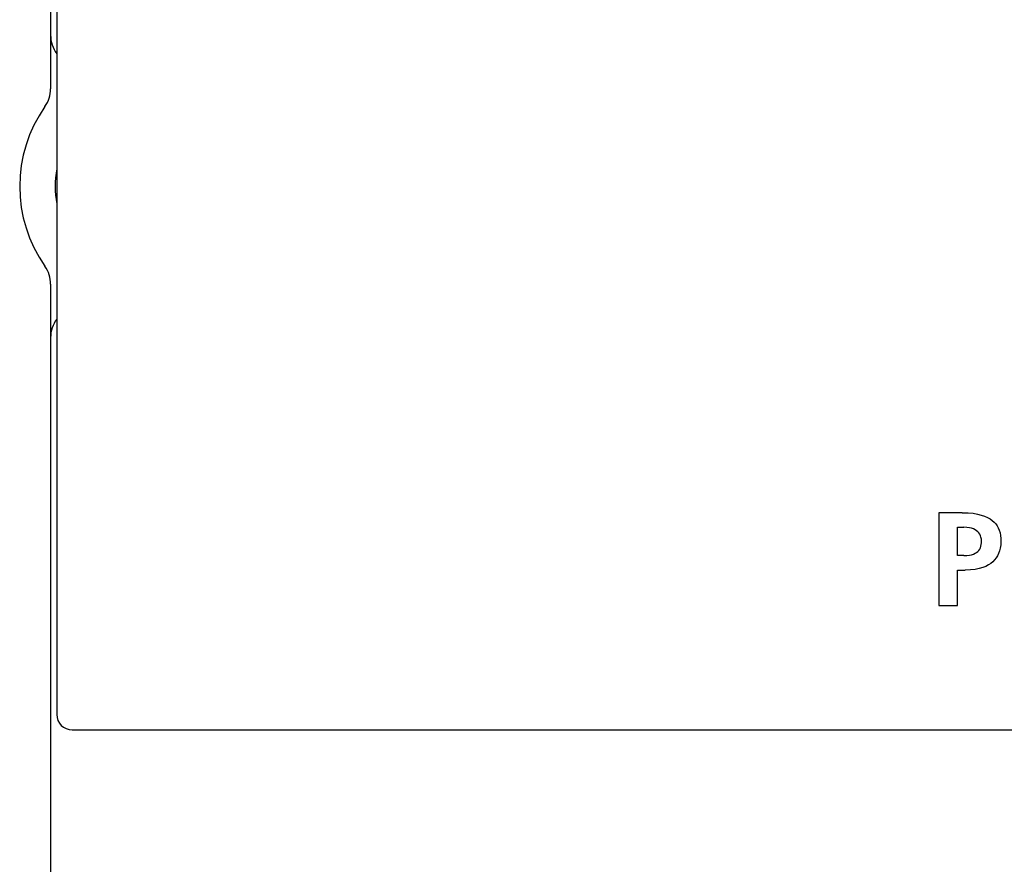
# Model space of a CAD drawing. Extents: x 0 to 819, y 0 to 477.
# Tile 13 of 24: x 629 to 661, y 194 to 222. Entities that reach past the tile are written whole.
import ezdxf

# ---------------------------------------------------------------- set-up
doc = ezdxf.new("R2010")
doc.units = 0
doc.header["$LTSCALE"] = 46.255
doc.layers.get('0').update_dxf_attribs({"linetype": 'CONTINUOUS'})

msp = doc.modelspace()

# ---------------------------------------------------------------- linework, layer by layer
at = {"color": 7, "linetype": 'CONTINUOUS'}
for p, q in [((629.793, 297.911), (629.793, 219.574)), ((629.993, 297.811), (629.993, 199.311)), ((629.793, 213.249), (629.793, 123.311)), ((659.322, 205.845), (658.56, 205.845)), ((658.56, 205.845), (658.56, 202.843)), ((659.322, 205.845), (659.507, 205.84)), ((659.507, 205.84), (659.67, 205.825)), ((659.67, 205.825), (659.813, 205.801)), ((659.813, 205.801), (659.937, 205.769)), ((659.937, 205.769), (660.046, 205.732)), ((660.046, 205.732), (660.14, 205.69)), ((659.163, 205.372), (659.373, 205.372)), ((659.163, 204.456), (659.163, 205.372)), ((659.47, 205.368), (659.373, 205.372)), ((660.14, 205.69), (660.221, 205.643)), ((660.221, 205.643), (660.291, 205.592)), ((660.291, 205.592), (660.352, 205.538)), ((660.352, 205.538), (660.404, 205.48)), ((660.404, 205.48), (660.449, 205.417)), ((660.449, 205.417), (660.487, 205.349)), ((659.553, 205.356), (659.47, 205.368)), ((659.625, 205.339), (659.553, 205.356)), ((659.687, 205.317), (659.625, 205.339)), ((659.74, 205.291), (659.687, 205.317)), ((659.786, 205.26), (659.74, 205.291)), ((659.825, 205.227), (659.786, 205.26)), ((659.858, 205.189), (659.825, 205.227)), ((659.887, 205.147), (659.858, 205.189)), ((659.91, 205.1), (659.887, 205.147)), ((659.927, 205.048), (659.91, 205.1)), ((660.487, 205.349), (660.519, 205.275)), ((660.519, 205.275), (660.544, 205.193)), ((660.544, 205.193), (660.561, 205.103)), ((660.561, 205.103), (660.571, 205.005)), ((659.909, 204.708), (659.926, 204.757)), ((659.926, 204.757), (659.938, 204.811)), ((659.939, 204.992), (659.927, 205.048)), ((659.938, 204.811), (659.944, 204.87)), ((659.945, 204.931), (659.939, 204.992)), ((659.944, 204.87), (659.945, 204.931)), ((660.566, 204.801), (660.551, 204.701)), ((660.573, 204.904), (660.566, 204.801)), ((660.571, 205.005), (660.573, 204.904)), ((659.373, 204.456), (659.163, 204.456)), ((659.373, 204.456), (659.468, 204.46)), ((659.468, 204.46), (659.551, 204.47)), ((659.551, 204.47), (659.623, 204.485)), ((659.623, 204.485), (659.685, 204.505)), ((659.685, 204.505), (659.739, 204.529)), ((659.739, 204.529), (659.785, 204.557)), ((659.785, 204.557), (659.824, 204.589)), ((659.824, 204.589), (659.858, 204.624)), ((659.858, 204.624), (659.886, 204.664)), ((659.886, 204.664), (659.909, 204.708)), ((660.459, 204.447), (660.416, 204.378)), ((660.496, 204.522), (660.459, 204.447)), ((660.527, 204.607), (660.496, 204.522)), ((660.551, 204.701), (660.527, 204.607)), ((660.08, 204.107), (659.982, 204.067)), ((660.166, 204.152), (660.08, 204.107)), ((660.241, 204.201), (660.166, 204.152)), ((660.307, 204.255), (660.241, 204.201)), ((660.365, 204.314), (660.307, 204.255)), ((660.416, 204.378), (660.365, 204.314)), ((659.163, 203.983), (659.416, 203.983)), ((659.163, 202.843), (659.163, 203.983)), ((659.587, 203.989), (659.416, 203.983)), ((659.737, 204.007), (659.587, 203.989)), ((659.868, 204.033), (659.737, 204.007)), ((659.982, 204.067), (659.868, 204.033)), ((658.56, 202.843), (659.163, 202.843)), ((630.493, 198.811), (696.093, 198.811))]:
    msp.add_line(p, q, dxfattribs=at)
for centre, radius, start, end in [((630.793, 221.31), 1, 180, 216.8152), ((628.793, 219.574), 1, 324.9032, 360), ((633.293, 216.411), 4.5, 144.9032, 215.0968), ((633.293, 216.411), 3.35, 170.2862, 189.7138), ((628.793, 213.249), 1, 0, 35.0968), ((630.793, 211.512), 1, 143.1848, 180), ((630.493, 199.311), 0.5, 180, 270)]:
    msp.add_arc(centre, radius, start, end, dxfattribs=at)

doc.saveas('drawing.dxf')
